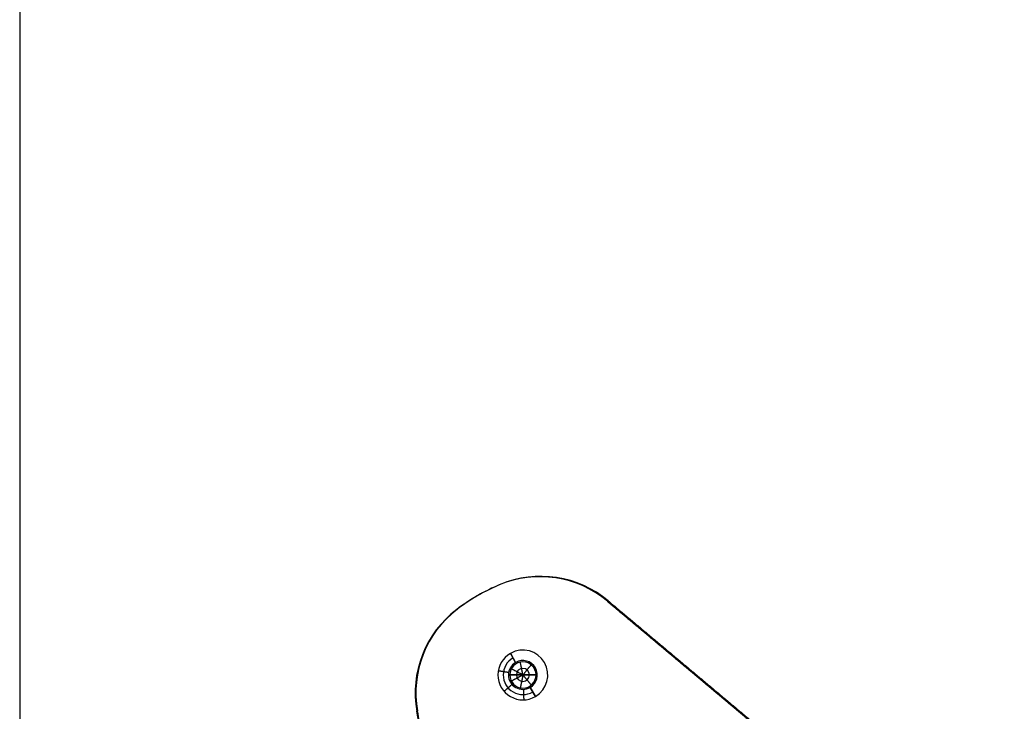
# Model space of a CAD drawing. Header units: millimetres. Extents: x -376 to 374, y -384 to 366.
# Tile 3 of 18: x -1 to 187, y -182 to -50. Entities that reach past the tile are written whole.
import ezdxf

# ---------------------------------------------------------------- set-up
doc = ezdxf.new("R2010")
doc.units = ezdxf.units.MM
doc.header["$MEASUREMENT"] = 0
doc.layers.add('Soround legs', color=7, linetype='Continuous', true_color=0x616161)
doc.layers.add('Soround table top', color=7, linetype='Continuous', true_color=0x4c7c50)

msp = doc.modelspace()

# ---------------------------------------------------------------- linework, layer by layer
at = {"layer": 'Soround legs'}
for p, q in [((90.55, -158.18, 371.53), (90.55, -158.18, 373.53)), ((90.55, -158.18, 373.53), (90.55, -158.18, 371.53)), ((90.55, -158.18, 371.53), (90.55, -158.18, 373.53)), ((90.55, -158.18, 373.53), (90.55, -158.18, 371.53)), ((90.55, -158.18, 371.53), (90.55, -158.18, 373.53)), ((90.55, -158.18, 373.53), (90.55, -158.18, 371.53)), ((90.55, -158.18, 373.53), (90.55, -158.18, 371.53)), ((86.35, -160.27, 373.53), (86.35, -160.27, 371.53)), ((86.35, -160.27, 371.53), (86.35, -160.27, 373.53)), ((82.44, -162.87, 373.53), (82.44, -162.87, 371.53)), ((82.44, -162.87, 371.53), (82.44, -162.87, 373.53)), ((82.44, -162.87, 373.53), (82.44, -162.87, 371.53)), ((82.44, -162.87, 371.53), (82.44, -162.87, 373.53)), ((82.44, -162.87, 373.53), (82.44, -162.87, 371.53)), ((82.44, -162.87, 371.53), (82.44, -162.87, 373.53)), ((82.44, -162.87, 373.53), (82.44, -162.87, 371.53)), ((111.16, -161.3, 373.53), (111.16, -161.3, 371.53)), ((111.16, -161.3, 371.53), (138.83, -184.52, 371.53)), ((138.83, -184.52, 373.53), (111.16, -161.3, 373.53)), ((111.16, -161.3, 373.53), (111.16, -161.3, 371.53)), ((111.16, -161.3, 371.53), (111.16, -161.3, 373.53)), ((111.16, -161.3, 373.53), (138.83, -184.52, 373.53)), ((138.83, -184.52, 371.53), (111.16, -161.3, 371.53)), ((111.16, -161.3, 371.53), (111.16, -161.3, 373.53)), ((111.16, -161.3, 371.53), (138.83, -184.52, 371.53)), ((138.83, -184.52, 371.53), (111.16, -161.3, 371.53)), ((111.16, -161.3, 373.53), (138.83, -184.52, 373.53)), ((138.83, -184.52, 371.53), (111.16, -161.3, 371.53)), ((111.16, -161.3, 371.53), (111.16, -161.3, 373.53)), ((111.16, -161.3, 371.53), (138.83, -184.52, 371.53)), ((93.67, -172.96, 373.53), (92.67, -171.22, 371.53)), ((92.67, -171.22, 371.53), (93.67, -172.96, 373.53)), ((95.05, -175.34, 385.03), (92.55, -175.34, 383.53)), ((92.55, -175.34, 383.53), (92.55, -175.34, 373.53)), ((92.55, -175.34, 383.53), (92.55, -175.34, 373.53)), ((92.55, -175.34, 373.53), (92.55, -175.34, 383.53)), ((92.55, -175.34, 383.53), (95.05, -175.34, 385.03)), ((95.05, -175.34, 385.03), (92.55, -175.34, 383.53)), ((92.55, -175.34, 383.53), (92.55, -175.34, 373.53)), ((95.05, -175.34, 385.03), (92.55, -175.34, 383.53)), ((97.55, -175.34, 383.53), (95.05, -175.34, 385.03)), ((95.05, -175.34, 385.03), (97.55, -175.34, 383.53)), ((97.55, -175.34, 383.53), (95.05, -175.34, 385.03)), ((97.55, -175.34, 383.53), (95.05, -175.34, 385.03)), ((97.55, -175.34, 373.53), (97.55, -175.34, 383.53)), ((97.55, -175.34, 373.53), (97.55, -175.34, 383.53)), ((97.55, -175.34, 383.53), (97.55, -175.34, 373.53)), ((97.55, -175.34, 373.53), (97.55, -175.34, 383.53)), ((97.42, -179.45, 371.53), (96.42, -177.72, 373.53)), ((96.42, -177.72, 373.53), (97.42, -179.45, 371.53)), ((81.11, -217.85, 371.53), (74.84, -182.27, 371.53))]:
    msp.add_line(p, q, dxfattribs=at)
for centre, radius, start, end in [((98.31, -176.62, 373.53), 20, 50, 112.8051), ((98.31, -176.62, 371.53), 20, 50, 112.8051), ((98.31, -176.62, 372.53), 20, 50, 112.8051), ((98.31, -176.62, 371.53), 20, 50, 112.8051), ((98.31, -176.62, 373.53), 20, 50, 112.8051), ((98.31, -176.62, 372.53), 20, 50, 112.8051), ((98.31, -176.62, 373.53), 20, 50, 112.8051), ((98.31, -176.62, 371.53), 20, 50, 112.8051), ((98.31, -176.62, 371.53), 20, 50, 112.8051), ((98.31, -176.62, 371.53), 20, 50, 112.8051), ((98.31, -176.62, 371.53), 20, 50, 112.8051), ((98.31, -176.62, 373.53), 20, 50, 112.8051), ((98.31, -176.62, 371.53), 20, 50, 112.8051), ((98.31, -176.62, 371.53), 20, 50, 112.8051), ((98.31, -176.62, 371.53), 20, 50, 112.8051), ((98.31, -176.62, 371.53), 20, 50, 112.8051), ((98.31, -176.62, 373.53), 20, 50, 112.8051), ((98.31, -176.62, 373.53), 20, 50, 112.8051), ((98.31, -176.62, 371.53), 20, 50, 112.8051), ((98.31, -176.62, 373.53), 20, 50, 112.8051), ((98.31, -176.62, 373.53), 20, 50, 112.8051), ((105.05, -192.66, 371.53), 37.4, 112.8051, 127.1949), ((105.05, -192.66, 373.53), 37.4, 112.8051, 127.1949), ((105.05, -192.66, 372.53), 37.4, 112.8051, 127.1949), ((105.05, -192.66, 371.53), 37.4, 112.8051, 127.1949), ((105.05, -192.66, 373.53), 37.4, 112.8051, 127.1949), ((105.05, -192.66, 371.53), 37.4, 112.8051, 127.1949), ((105.05, -192.66, 371.53), 37.4, 112.8051, 127.1949), ((105.05, -192.66, 371.53), 37.4, 112.8051, 127.1949), ((105.05, -192.66, 373.53), 37.4, 112.8051, 127.1949), ((105.05, -192.66, 373.53), 37.4, 112.8051, 127.1949), ((105.05, -192.66, 371.53), 37.4, 112.8051, 127.1949), ((105.05, -192.66, 373.53), 37.4, 112.8051, 120), ((105.05, -192.66, 371.53), 37.4, 112.8051, 120), ((105.05, -192.66, 372.53), 37.4, 112.8051, 120), ((105.05, -192.66, 371.53), 37.4, 112.8051, 120), ((105.05, -192.66, 373.53), 37.4, 112.8051, 120), ((105.05, -192.66, 373.53), 37.4, 112.8051, 120), ((105.05, -192.66, 371.53), 37.4, 112.8051, 120), ((105.05, -192.66, 371.53), 37.4, 112.8051, 120), ((105.05, -192.66, 373.53), 37.4, 120, 127.1949), ((105.05, -192.66, 371.53), 37.4, 120, 127.1949), ((105.05, -192.66, 372.53), 37.4, 120, 127.1949), ((105.05, -192.66, 371.53), 37.4, 120, 127.1949), ((105.05, -192.66, 373.53), 37.4, 120, 127.1949), ((105.05, -192.66, 373.53), 37.4, 120, 127.1949), ((105.05, -192.66, 371.53), 37.4, 120, 127.1949), ((105.05, -192.66, 371.53), 37.4, 120, 127.1949), ((94.53, -178.8, 373.53), 20, 127.1949, 190), ((94.53, -178.8, 371.53), 20, 127.1949, 190), ((94.53, -178.8, 372.53), 20, 127.1949, 190), ((94.53, -178.8, 371.53), 20, 127.1949, 190), ((94.53, -178.8, 373.53), 20, 127.1949, 190), ((94.53, -178.8, 372.53), 20, 127.1949, 190), ((94.53, -178.8, 371.53), 20, 127.1949, 190), ((94.53, -178.8, 373.53), 20, 127.1949, 190), ((94.53, -178.8, 371.53), 20, 127.1949, 190), ((94.53, -178.8, 373.53), 20, 127.1949, 190), ((94.53, -178.8, 371.53), 20, 127.1949, 190), ((94.53, -178.8, 371.53), 20, 127.1949, 190), ((94.53, -178.8, 371.53), 20, 127.1949, 190), ((94.53, -178.8, 371.53), 20, 127.1949, 190), ((94.53, -178.8, 373.53), 20, 127.1949, 190), ((94.53, -178.8, 373.53), 20, 127.1949, 190), ((94.53, -178.8, 371.53), 20, 127.1949, 190), ((94.53, -178.8, 373.53), 20, 127.1949, 190), ((94.53, -178.8, 373.53), 20, 127.1949, 190), ((94.53, -178.8, 371.53), 20, 127.1949, 190), ((94.53, -178.8, 371.53), 20, 127.1949, 190), ((95.05, -175.34, 371.53), 4.75, 300, 120), ((95.05, -175.34, 371.53), 4.75, 300, 120), ((95.05, -175.34, 371.53), 4.75, 120, 300), ((95.05, -175.34, 371.53), 4.75, 120, 300), ((95.05, -175.34, 371.53), 4.75, 120, 300), ((95.05, -175.34, 372.53), 3.75, 120, 300), ((95.05, -175.34, 373.53), 2.75, 120, 300), ((95.05, -175.34, 373.53), 2.75, 120, 300), ((95.05, -175.34, 373.53), 2.75, 120, 300), ((95.05, -175.34, 373.53), 2.5, 0, 180), ((95.05, -175.34, 383.53), 2.5, 0, 180), ((95.05, -175.34, 378.53), 2.5, 0, 180), ((95.05, -175.34, 383.53), 2.5, 0, 180), ((95.05, -175.34, 373.53), 2.5, 0, 180), ((95.05, -175.34, 373.53), 2.5, 0, 180), ((95.05, -175.34, 383.53), 2.5, 0, 180), ((95.05, -175.34, 383.53), 2.5, 0, 180), ((95.05, -175.34, 383.53), 2.5, 0, 180), ((95.05, -175.34, 383.53), 2.5, 0, 180), ((95.05, -175.34, 373.53), 2.5, 0, 180), ((95.05, -175.34, 373.53), 2.75, 300, 120), ((95.05, -175.34, 373.53), 2.75, 300, 120), ((95.05, -175.34, 384.28), 1.25, 0, 180), ((95.05, -175.34, 383.53), 2.5, 180, 0), ((95.05, -175.34, 383.53), 2.5, 180, 0), ((95.05, -175.34, 383.53), 2.5, 180, 0), ((95.05, -175.34, 383.53), 2.5, 180, 0), ((95.05, -175.34, 373.53), 2.5, 180, 0), ((95.05, -175.34, 373.53), 2.5, 180, 0), ((95.05, -175.34, 373.53), 2.5, 180, 0), ((95.05, -175.34, 383.53), 2.5, 180, 0), ((95.05, -175.34, 384.28), 1.25, 180, 0)]:
    msp.add_arc(centre, radius, start, end, dxfattribs=at)
for points in [[(101.3, -156.84, 373.53), (101.3, -156.84, 372.53), (101.3, -156.84, 371.53)], [(101.41, -156.86, 373.53), (101.41, -156.86, 372.53), (101.41, -156.86, 371.53)], [(88.68, -159.03, 373.53), (88.68, -159.03, 372.53), (88.68, -159.03, 371.53)], [(90.55, -158.18, 371.53), (90.55, -158.18, 372.53), (90.55, -158.18, 373.53)], [(90.55, -158.18, 371.53), (90.55, -158.18, 372.53), (90.55, -158.18, 373.53)], [(90.55, -158.18, 373.53), (90.55, -158.18, 372.53), (90.55, -158.18, 371.53)], [(90.55, -158.18, 373.53), (90.55, -158.18, 372.53), (90.55, -158.18, 371.53)], [(86.35, -160.27, 371.53), (86.35, -160.27, 372.53), (86.35, -160.27, 373.53)], [(86.35, -160.27, 373.53), (86.35, -160.27, 372.53), (86.35, -160.27, 371.53)], [(86.35, -160.27, 373.53), (86.35, -160.27, 372.53), (86.35, -160.27, 371.53)], [(82.44, -162.87, 373.53), (82.44, -162.87, 372.53), (82.44, -162.87, 371.53)], [(82.44, -162.87, 373.53), (82.44, -162.87, 372.53), (82.44, -162.87, 371.53)], [(82.44, -162.87, 371.53), (82.44, -162.87, 372.53), (82.44, -162.87, 373.53)], [(82.44, -162.87, 371.53), (82.44, -162.87, 372.53), (82.44, -162.87, 373.53)], [(84.11, -161.67, 373.53), (84.11, -161.67, 372.53), (84.11, -161.67, 371.53)], [(111.16, -161.3, 373.53), (111.16, -161.3, 372.53), (111.16, -161.3, 371.53)], [(111.16, -161.3, 373.53), (111.16, -161.3, 372.53), (111.16, -161.3, 371.53)], [(111.16, -161.3, 373.53), (111.16, -161.3, 372.53), (111.16, -161.3, 371.53)], [(138.83, -184.52, 371.53), (125, -172.91, 371.53), (111.16, -161.3, 371.53)], [(111.16, -161.3, 373.53), (125, -172.91, 373.53), (138.83, -184.52, 373.53)], [(111.16, -161.3, 372.53), (125, -172.91, 372.53), (138.83, -184.52, 372.53)], [(111.16, -161.3, 373.53), (111.16, -161.3, 372.53), (111.16, -161.3, 371.53)], [(138.83, -184.52, 371.53), (125, -172.91, 371.53), (111.16, -161.3, 371.53)], [(111.16, -161.3, 373.53), (125, -172.91, 373.53), (138.83, -184.52, 373.53)], [(138.83, -184.52, 372.53), (125, -172.91, 372.53), (111.16, -161.3, 372.53)], [(75.87, -171.61, 373.53), (75.87, -171.61, 372.53), (75.87, -171.61, 371.53)], [(75.91, -171.5, 373.53), (75.91, -171.5, 372.53), (75.91, -171.5, 371.53)], [(93.67, -172.96, 373.53), (93.17, -172.09, 372.53), (92.67, -171.22, 371.53)], [(92.84, -174.16, 383.53), (92.84, -174.16, 378.53), (92.84, -174.16, 373.53)], [(95.05, -175.34, 385.03), (93.95, -174.75, 384.28), (92.84, -174.16, 383.53)], [(94.56, -172.88, 383.53), (94.56, -172.88, 378.53), (94.56, -172.88, 373.53)], [(95.05, -175.34, 385.03), (94.81, -174.11, 384.28), (94.56, -172.88, 383.53)], [(95.05, -175.34, 385.03), (95.84, -174.37, 384.28), (96.64, -173.4, 383.53)], [(96.64, -173.4, 383.53), (96.64, -173.4, 378.53), (96.64, -173.4, 373.53)], [(125, -172.91, 371.53), (125, -172.91, 372.53), (125, -172.91, 373.53)], [(125, -172.91, 371.53), (125, -172.91, 372.53), (125, -172.91, 373.53)], [(92.34, -174.89, 373.53), (91.35, -174.73, 372.53), (90.36, -174.56, 371.53)], [(92.55, -175.34, 373.53), (92.55, -175.34, 378.53), (92.55, -175.34, 383.53)], [(95.05, -175.34, 385.03), (93.8, -175.34, 384.28), (92.55, -175.34, 383.53)], [(95.05, -175.34, 385.03), (93.8, -175.34, 384.28), (92.55, -175.34, 383.53)], [(95.05, -175.34, 385.03), (93.95, -175.93, 384.28), (92.84, -176.52, 383.53)], [(95.05, -175.34, 385.03), (94.81, -176.56, 384.28), (94.56, -177.79, 383.53)], [(97.55, -175.34, 383.53), (96.3, -175.34, 384.28), (95.05, -175.34, 385.03)], [(95.05, -175.34, 385.03), (95.84, -176.3, 384.28), (96.64, -177.27, 383.53)], [(97.55, -175.34, 383.53), (96.3, -175.34, 384.28), (95.05, -175.34, 385.03)], [(97.55, -175.34, 383.53), (97.55, -175.34, 378.53), (97.55, -175.34, 373.53)], [(92.98, -177.15, 373.53), (92.23, -177.81, 372.53), (91.48, -178.47, 371.53)], [(95.14, -178.09, 373.53), (95.17, -179.08, 372.53), (95.21, -180.08, 371.53)], [(97.42, -179.45, 371.53), (96.92, -178.58, 372.53), (96.42, -177.72, 373.53)], [(74.84, -182.27, 371.53), (74.84, -182.27, 372.53), (74.84, -182.27, 373.53)]]:
    msp.add_open_spline(points, degree=2, dxfattribs=at)
at = {"layer": 'Soround table top'}
for centre, radius, start, end in [((-0.78, -9.05, 376.9), 375, 180, 0), ((-0.78, -9.05, 376.9), 375, 180, 0), ((-0.78, -9.05, 371.9), 375, 180, 0), ((-0.78, -9.05, 374.4), 375, 180, 0), ((-0.78, -9.05, 371.9), 375, 180, 0), ((-0.78, -9.05, 383.9), 368, 180, 0), ((-0.78, -9.05, 390.9), 361, 180, 360), ((-0.78, -9.05, 390.9), 361, 180, 360), ((98.45, -176.55, 371.9), 20, 50, 112.8051), ((105.19, -192.59, 371.9), 37.4, 112.8051, 127.1949), ((94.67, -178.73, 371.9), 20, 127.1949, 190)]:
    msp.add_arc(centre, radius, start, end, dxfattribs=at)
for points in [[(-0.78, 365.95, 371.9), (-0.78, -9.05, 371.9), (-0.78, -384.05, 371.9)], [(111.3, -161.23, 371.9), (125.14, -172.84, 371.9), (138.97, -184.45, 371.9)], [(81.25, -217.78, 371.9), (78.11, -199.99, 371.9), (74.98, -182.2, 371.9)]]:
    msp.add_open_spline(points, degree=2, dxfattribs=at)

doc.saveas('drawing.dxf')
